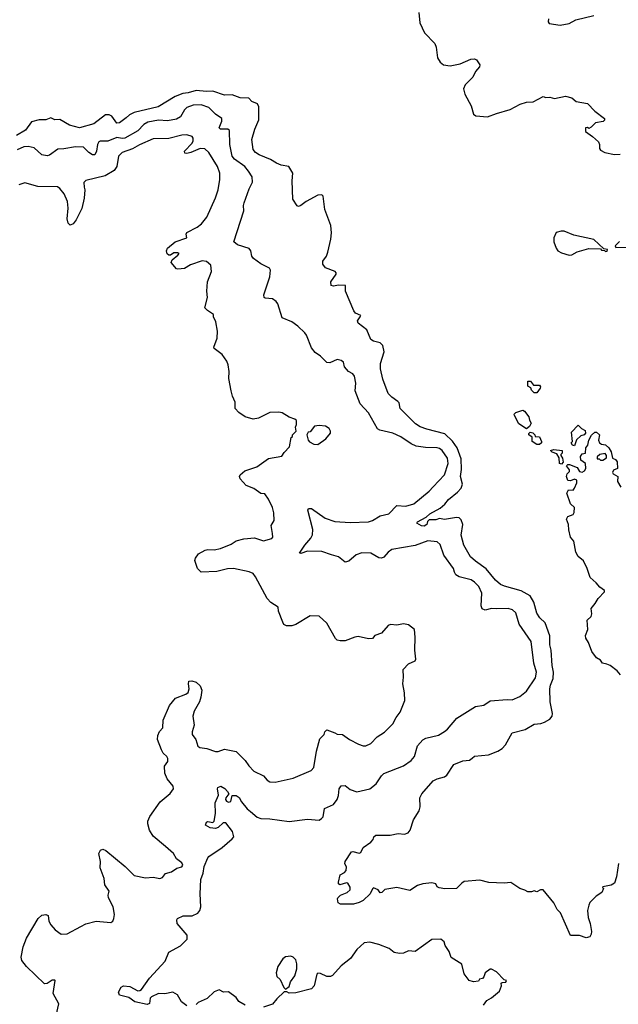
# Model space of a CAD drawing. Extents: x 2086813 to 2278017, y 548126 to 753336.
# Tile 52 of 256: x 2165204 to 2169824, y 578842 to 586438. Entities that reach past the tile are written whole.
import ezdxf

# ---------------------------------------------------------------- set-up
doc = ezdxf.new("R2010")
doc.units = 0

msp = doc.modelspace()

# ---------------------------------------------------------------- linework, layer by layer
at = {"layer": '0CON10XD'}
for points in [[(2168284.4, 586494.4), (2168291.9, 586415), (2168327, 586337), (2168407.1, 586255), (2168417.2, 586227.2), (2168428.6, 586145), (2168449.7, 586109.7), (2168475, 586089.2), (2168525, 586082.9), (2168603.4, 586096.6), (2168685, 586133.3), (2168715, 586137.5), (2168729.3, 586129.3), (2168755, 586090), (2168753.3, 586075), (2168721.2, 586038.8), (2168701.2, 585995), (2168641.2, 585935), (2168628, 585905), (2168638.6, 585865), (2168689.4, 585775), (2168705, 585708.8), (2168725, 585696), (2168815, 585688.8), (2168884.2, 585715.8), (2168990, 585745), (2169067.5, 585787.5), (2169115, 585802.5), (2169166.2, 585803.8), (2169245, 585846.7), (2169265, 585837.5), (2169295, 585840), (2169330.8, 585830.8), (2169415, 585848.8), (2169466, 585836), (2169498.3, 585808.3), (2169585, 585792.5), (2169642.2, 585732.2), (2169716.7, 585675), (2169716.1, 585663.9), (2169706, 585654), (2169648.3, 585641.7), (2169615, 585610), (2169595, 585600), (2169585, 585607.5), (2169570, 585605), (2169570, 585575), (2169625, 585537.5), (2169670, 585495), (2169677.5, 585475), (2169677.5, 585445), (2169685, 585432.5), (2169720, 585415), (2169795, 585398.8), (2169838.3, 585401.7)], [(2169284.3, 586445), (2169282.3, 586422.3), (2169289.3, 586409.3), (2169375, 586396.7), (2169445, 586408.8), (2169495, 586437.5), (2169635, 586470)], [(2168695, 580742.5), (2168713.9, 580756.1), (2168822.7, 580767.3), (2168895, 580796), (2168926.2, 580815), (2168954, 580845), (2169005, 580936.2), (2169105, 580962), (2169175, 581003.3), (2169225, 581008.5), (2169255, 581018.5), (2169295, 581041.9), (2169312.9, 581065), (2169316.7, 581085), (2169298.5, 581175), (2169295.4, 581275), (2169300.3, 581305), (2169320.7, 581355), (2169323.8, 581403.8), (2169312.5, 581455), (2169305.4, 581575), (2169295.4, 581615), (2169295.4, 581685), (2169260, 581785), (2169218.6, 581825), (2169195, 581860), (2169172.8, 581945), (2169142.7, 581992.7), (2169075, 582032.2), (2168945, 582067.1), (2168915, 582080.6), (2168875.6, 582115), (2168805, 582202.1), (2168720.5, 582260.5), (2168683.4, 582293.4), (2168630.9, 582385), (2168611.5, 582461.4), (2168622.8, 582545), (2168609.9, 582579.9), (2168595, 582594.6), (2168575, 582597.3), (2168481.9, 582581.9), (2168445, 582591.2), (2168415, 582579.4), (2168365, 582580), (2168352.3, 582567.7), (2168345, 582544.3), (2168325, 582530.8), (2168305, 582533.3), (2168270, 582555), (2168273.3, 582565), (2168339.9, 582600.1), (2168369.6, 582625), (2168449.2, 582670.8), (2168485, 582700.8), (2168512.5, 582737.5), (2168583.9, 582793.9), (2168611.6, 582825), (2168620.3, 582855), (2168604.7, 582915), (2168612.5, 582967.5), (2168610.8, 583050.8), (2168581.4, 583135), (2168545, 583186.2), (2168485, 583244), (2168345, 583278.2), (2168295, 583296.9), (2168259.5, 583319.6), (2168139.7, 583439.7), (2168131.4, 583481.4), (2168123.2, 583493.2), (2168075.8, 583525), (2168047.1, 583555), (2168006.9, 583665), (2167989.5, 583745), (2167987.8, 583785), (2168016.7, 583875), (2168007.5, 583925), (2167986.7, 583945), (2167935, 583959.2), (2167915, 583971.2), (2167883.3, 584045), (2167816.1, 584096.1), (2167810, 584115), (2167831.2, 584145), (2167836, 584156), (2167795, 584173.5), (2167781.5, 584191.5), (2167718.2, 584345), (2167718.8, 584388.8), (2167665, 584391.5), (2167625, 584382.7), (2167607.3, 584387.3), (2167604.2, 584415.8), (2167646.7, 584475), (2167647.5, 584485), (2167637.5, 584495), (2167565, 584524.2), (2167543.3, 584553.3), (2167543.4, 584576.6), (2167571.4, 584615), (2167581.4, 584645), (2167606.2, 584745), (2167610.7, 584795), (2167605, 584851.2), (2167559.3, 584975), (2167546.8, 585076.8), (2167535, 585088), (2167505, 585084.2), (2167415, 585036), (2167375, 585003.8), (2167355, 584996.7), (2167345, 585003.3), (2167312, 585055), (2167307.1, 585195), (2167312, 585255), (2167281.2, 585305), (2167222.7, 585317.3), (2167185, 585332.5), (2167140.7, 585360.7), (2167051.9, 585395), (2167023.3, 585415), (2167005, 585438), (2166996.9, 585515), (2167019.4, 585595), (2167048.5, 585665), (2167050, 585765), (2167038.9, 585788.9), (2166995.9, 585805.9), (2166972.2, 585832.2), (2166906.2, 585836.2), (2166845, 585857.8), (2166785, 585856), (2166695, 585885.9), (2166645, 585884.1), (2166565, 585891.8), (2166505, 585873), (2166462.2, 585867.8), (2166403.2, 585846.8), (2166272.9, 585765), (2166088, 585722.1), (2166052.9, 585705), (2166025, 585680.5), (2165975, 585642.5), (2165955, 585639.4), (2165915, 585694.4), (2165895, 585703.5), (2165867.5, 585705), (2165775.4, 585634.6), (2165665, 585604.5), (2165588.8, 585625), (2165515, 585668.1), (2165475, 585665.8), (2165445, 585680), (2165406.1, 585666.1), (2165353.9, 585666.1), (2165295, 585650), (2165249.2, 585585), (2165179.2, 585545)], [(2166495, 578830), (2166452.3, 578862.3), (2166422.5, 578915), (2166385, 578936), (2166325, 578924.2), (2166275, 578925.7), (2166220.5, 578899.6), (2166210.7, 578889.3), (2166205, 578850), (2166188.8, 578841.2), (2166092.1, 578862.1), (2166045.8, 578895.8), (2165975, 578912.5), (2165967.5, 578935), (2165987.5, 578975), (2166005, 578986.2), (2166055, 578979.2), (2166115, 578947.3), (2166131.8, 578948.2), (2166143.9, 578956.1), (2166205, 579044.2), (2166328, 579175), (2166354.3, 579245), (2166445, 579294.2), (2166496.2, 579345), (2166496.7, 579375), (2166420, 579465), (2166417.5, 579495), (2166422.5, 579505), (2166465, 579526.2), (2166535, 579524.2), (2166578.8, 579545), (2166595, 579566.7), (2166603.1, 579595), (2166596.9, 579695), (2166602.7, 579805), (2166620.5, 579855), (2166628.8, 579905), (2166657.4, 579972.6), (2166665, 579984), (2166767.9, 580052.1), (2166845, 580119.2), (2166855.7, 580135), (2166845.7, 580175), (2166795, 580242.9), (2166775, 580241.4), (2166735, 580206.2), (2166715, 580200), (2166675, 580204.4), (2166638.8, 580225), (2166645, 580248.8), (2166655, 580252), (2166695, 580244), (2166705.6, 580254.5), (2166714.3, 580315), (2166713.9, 580396.1), (2166738.8, 580455), (2166730, 580505), (2166733.3, 580515), (2166755.9, 580525.9), (2166787.3, 580507.3), (2166808.8, 580485), (2166817.5, 580465), (2166794, 580435), (2166793, 580423), (2166800.5, 580410.5), (2166815, 580402.9), (2166834.2, 580405.8), (2166845, 580452.5), (2166875, 580453.8), (2166896.8, 580436.8), (2166915, 580403.8), (2166960.6, 580350.6), (2166985, 580331.1), (2167037.3, 580287.3), (2167066.2, 580276.2), (2167134.5, 580274.5), (2167285, 580251.9), (2167425, 580270.6), (2167515, 580264.2), (2167533.8, 580275), (2167545, 580290), (2167557.3, 580352.7), (2167625, 580384), (2167655, 580421.2), (2167665.4, 580454.6), (2167670.6, 580505), (2167685, 580528), (2167715, 580529.2), (2167755, 580500.8), (2167805, 580482), (2167905, 580505.6), (2167956.1, 580543.9), (2167996, 580604), (2168015, 580621.9), (2168167.2, 580682.8), (2168225.4, 580724.6), (2168250, 580755), (2168275, 580836.2), (2168315, 580883.8), (2168337.5, 580895), (2168435, 580920), (2168483.2, 580946.8), (2168505, 580964), (2168578.9, 581051.1), (2168721.3, 581138.7), (2168785, 581150.6), (2168835, 581184.6), (2168965, 581194.6), (2169005, 581191.1), (2169065, 581218), (2169115, 581257.5), (2169185, 581362), (2169191.5, 581405), (2169170.7, 581475), (2169151.3, 581641.3), (2169058, 581775), (2169031.9, 581861.9), (2169008, 581885), (2168975, 581896.5), (2168885, 581893.8), (2168845, 581895.3), (2168795, 581883.5), (2168773.8, 581893.8), (2168765.5, 581915.4), (2168770.8, 582015), (2168747.3, 582065), (2168715, 582098.9), (2168687.6, 582117.7), (2168595, 582140), (2168570.6, 582155), (2168558.6, 582175), (2168552.9, 582205), (2168478.5, 582308.6), (2168450, 582390), (2168425, 582410.6), (2168355, 582417.9), (2168255, 582381.8), (2168075, 582350.4), (2168048.2, 582331.8), (2168015, 582293.1), (2167995, 582283.1), (2167975, 582287.1), (2167913.1, 582323.1), (2167844.7, 582325.3), (2167800.6, 582309.4), (2167745, 582260), (2167715, 582253.8), (2167665, 582294), (2167609.2, 582309.2), (2167535, 582335.7), (2167425, 582338.2), (2167375, 582320), (2167363.9, 582323.9), (2167404.4, 582385), (2167452.1, 582437.9), (2167463.6, 582465), (2167465.4, 582505), (2167428.8, 582655), (2167432, 582668), (2167455, 582666.2), (2167562.3, 582592.3), (2167635, 582566.7), (2167755, 582560.4), (2167895, 582564.1), (2167926.4, 582573.6), (2167985, 582610.5), (2168054, 582625), (2168115, 582691.4), (2168185, 582686.4), (2168245, 582704.6), (2168365, 582801.9), (2168394.6, 582835.4), (2168482.7, 582927.3), (2168511.8, 583015), (2168505.4, 583055), (2168464.1, 583114.1), (2168445, 583129.1), (2168425, 583134.6), (2168336.9, 583136.9), (2168265, 583147.9), (2168225, 583166.4), (2168145, 583220), (2168085, 583248.2), (2167982.9, 583272.9), (2167965, 583282.9), (2167895.4, 583405.4), (2167831.1, 583475), (2167792.9, 583575), (2167797.5, 583635), (2167787.6, 583687.6), (2167776, 583705), (2167741.2, 583725), (2167709.5, 583759.6), (2167703.3, 583795), (2167685, 583810), (2167655, 583815.8), (2167598.3, 583791.7), (2167575, 583794), (2167525, 583842), (2167485, 583870), (2167455.8, 583905.8), (2167417.5, 584005), (2167405, 584021.6), (2167351.3, 584075), (2167305, 584108.6), (2167228.7, 584138.7), (2167197.1, 584245), (2167184, 584265), (2167155, 584285.8), (2167099.3, 584289.3), (2167090, 584295), (2167088, 584315), (2167134.2, 584455.8), (2167139.2, 584505), (2167132.3, 584522.3), (2167065, 584554), (2167007.5, 584595), (2166996.7, 584615), (2166988.6, 584655), (2166975, 584672.5), (2166885, 584702.7), (2166856, 584725), (2166933.8, 584965), (2166931.4, 585005), (2166936.7, 585025), (2166975, 585133.8), (2167001.4, 585185), (2166997.1, 585225), (2166970.4, 585270.4), (2166942.2, 585305), (2166861.7, 585361.7), (2166844.8, 585384.8), (2166826.2, 585475), (2166822.7, 585582.7), (2166810, 585595), (2166755, 585593.6), (2166744.5, 585604.5), (2166763.1, 585655), (2166762.9, 585675), (2166715, 585708.5), (2166665, 585761.6), (2166605, 585781.9), (2166541.7, 585778.3), (2166495, 585761.5), (2166476.2, 585743.8), (2166445, 585689.5), (2166415, 585669.6), (2166345, 585658), (2166275, 585662.5), (2166192.5, 585647.5), (2166161, 585629), (2166115, 585581.6), (2166015, 585524.7), (2165995, 585520.9), (2165955, 585530), (2165885, 585501.6), (2165825, 585500.5), (2165815.2, 585494.8), (2165804.8, 585475.2), (2165796.7, 585423.3), (2165785, 585395.6), (2165765, 585396.4), (2165736.7, 585415), (2165696, 585455), (2165635, 585456.6), (2165545, 585441.2), (2165499.7, 585440.3), (2165435, 585392.5), (2165415, 585388.1), (2165375, 585395.7), (2165315, 585449.2), (2165270.9, 585459.1), (2165235, 585457.2), (2165185, 585433.3)], [(2166602.5, 581212.5), (2166591.5, 581175), (2166550.5, 581105), (2166541.1, 581065), (2166550, 580995), (2166534.5, 580945), (2166534.4, 580925), (2166564.3, 580884.3), (2166578, 580835), (2166595, 580824.3), (2166647.5, 580815), (2166715, 580792.9), (2166735, 580792.9), (2166785, 580810), (2166875, 580792.5), (2166944.5, 580724.5), (2166971.7, 580681.7), (2167010.6, 580640.6), (2167085, 580604), (2167115, 580571.2), (2167135, 580558.8), (2167175, 580557.1), (2167315, 580585.8), (2167454.3, 580645.7), (2167475, 580670), (2167495.7, 580795), (2167520.3, 580889.7), (2167553.3, 580925), (2167560, 580945), (2167575, 580958.8), (2167635, 580935.6), (2167655, 580927.5), (2167695, 580924), (2167750, 580885), (2167818.3, 580848.3), (2167855, 580836), (2167875, 580836), (2167913.8, 580855), (2167963, 580907), (2168018.8, 580941.2), (2168083.3, 581005), (2168108.8, 581055), (2168140.8, 581095), (2168175.7, 581185), (2168172.5, 581245), (2168160, 581315), (2168166.7, 581365), (2168162.5, 581425), (2168205, 581470), (2168255, 581492.5), (2168262.5, 581505), (2168253.3, 581575), (2168256.7, 581675), (2168250, 581735), (2168205, 581770), (2168165, 581777.5), (2168115, 581766.7), (2168065, 581772), (2168047.5, 581765), (2167995, 581706.7), (2167945, 581687.5), (2167926.4, 581663.6), (2167895, 581661.2), (2167815, 581678.8), (2167790, 581675), (2167715, 581646.7), (2167677, 581647), (2167655, 581652.5), (2167642.5, 581665), (2167575, 581782.5), (2167515, 581836.2), (2167445, 581840), (2167335, 581773.3), (2167305, 581762.5), (2167263, 581763), (2167243.6, 581773.6), (2167235, 581790), (2167202.5, 581875), (2167200, 581905), (2167142.7, 581942.7), (2167114.2, 581974.2), (2167025, 582141.2), (2167005, 582167.1), (2166975, 582180), (2166855, 582204.5), (2166809.1, 582200.9), (2166725, 582181.9), (2166605, 582177.5), (2166577.5, 582205), (2166556.7, 582265), (2166560, 582285), (2166583.2, 582316.8), (2166635, 582345.7), (2166655, 582351.4), (2166705, 582348.1), (2166755, 582358.6), (2166835, 582392), (2166875, 582418.8), (2166933, 582433), (2167015, 582442), (2167085, 582419.2), (2167150, 582435), (2167156.7, 582445), (2167156.1, 582473.9), (2167143.8, 582535), (2167167.5, 582575), (2167166.1, 582633.9), (2167156.2, 582675), (2167125, 582740), (2167095, 582780), (2167065, 582782.5), (2167010.7, 582820.7), (2166952.5, 582845), (2166906.7, 582895), (2166900, 582915), (2166905, 582927.5), (2166941.7, 582958.3), (2167035, 582990), (2167125, 583052.5), (2167228.3, 583071.7), (2167245, 583100), (2167287, 583143), (2167300, 583215), (2167308.3, 583221.7), (2167310, 583235), (2167337, 583263), (2167332.5, 583295), (2167340, 583315), (2167340, 583345), (2167327, 583357), (2167283, 583373), (2167230, 583405), (2167205, 583410), (2167135, 583406.7), (2167047.5, 583365), (2167005, 583357.5), (2166945, 583373.8), (2166895, 583406.7), (2166868.3, 583438.3), (2166868.3, 583488.3), (2166846.7, 583535), (2166836.7, 583575), (2166819.3, 583669.3), (2166821.2, 583725), (2166813.3, 583775), (2166803.3, 583805), (2166766.7, 583855), (2166705, 583902.5), (2166701.7, 583911.7), (2166728.3, 583981.7), (2166730, 584035), (2166717, 584107), (2166700, 584145), (2166700, 584165), (2166653.9, 584193.9), (2166633.3, 584215), (2166653.3, 584295), (2166648.8, 584345), (2166653.3, 584415), (2166683.6, 584496.4), (2166680, 584545), (2166645, 584572), (2166611.7, 584578.3), (2166522.7, 584547.3), (2166475, 584518.8), (2166425, 584513.3), (2166415, 584517.5), (2166372.5, 584565), (2166382, 584585), (2166425, 584620.8), (2166433.8, 584635), (2166425, 584640.8), (2166395, 584638.9), (2166367.6, 584622.4), (2166355, 584622.7), (2166342, 584632), (2166336.2, 584655), (2166343.6, 584676.4), (2166405, 584723.5), (2166493.3, 584756.7), (2166488.8, 584785), (2166495, 584795.8), (2166573.2, 584836.8), (2166607.6, 584862.4), (2166647.5, 584915), (2166715, 585063.3), (2166735.7, 585125), (2166749.2, 585205), (2166747.5, 585255), (2166731.9, 585305), (2166664, 585415), (2166633.3, 585443.3), (2166596.7, 585445), (2166524.5, 585414.5), (2166495, 585406.7), (2166478.8, 585408.8), (2166477.1, 585425), (2166535, 585484.6), (2166543.6, 585505), (2166543.1, 585523.1), (2166535, 585536.2), (2166495, 585550), (2166455, 585547.8), (2166355, 585522.7), (2166235, 585518.9), (2166127.6, 585472.4), (2166075, 585441.1), (2165994, 585415), (2165967.5, 585385), (2165952.9, 585305), (2165934, 585276), (2165865, 585234.2), (2165715, 585197.5), (2165698.3, 585181.7), (2165702.5, 585147.5), (2165706.7, 585125), (2165701.7, 585061.7), (2165685, 584982.5), (2165641.2, 584895), (2165615.9, 584864.1), (2165595, 584852.5), (2165578.3, 584868.3), (2165571.2, 584901.2), (2165578, 584985), (2165573.8, 585035), (2165548, 585095), (2165513.3, 585135), (2165495, 585148), (2165345, 585151.2), (2165245, 585180), (2165197.5, 585165)], [(2169445, 584622.5), (2169465, 584623.3), (2169505, 584646.7), (2169595, 584673.3), (2169685, 584670), (2169695, 584660), (2169718.3, 584658.3), (2169725, 584650), (2169738.3, 584651.7), (2169740, 584665), (2169711.7, 584671.7), (2169635, 584742.5), (2169480, 584775), (2169405.8, 584805.8), (2169382.3, 584807.7), (2169345, 584797.5), (2169326.7, 584755), (2169326.7, 584725), (2169343.3, 584675), (2169357.5, 584655), (2169385, 584638.8), (2169445, 584622.5)], [(2169833, 584727), (2169800, 584695), (2169805, 584680), (2169885, 584682.5)], [(2169195, 583560), (2169175, 583560), (2169155, 583580), (2169148.3, 583598.3), (2169125, 583610), (2169125, 583650), (2169145, 583650), (2169168.3, 583618.3), (2169215, 583620), (2169222.5, 583605), (2169220, 583595), (2169195, 583560)], [(2169115, 583282.5), (2169055, 583320), (2169022.5, 583385), (2169020, 583395), (2169031.7, 583408.3), (2169087, 583427), (2169099.3, 583419.3), (2169132.5, 583375), (2169138.3, 583348.3), (2169152.5, 583325), (2169139.3, 583300.7), (2169115, 583282.5)], [(2167505, 583160), (2167566.4, 583203.6), (2167601.7, 583248.3), (2167602.5, 583265), (2167592.5, 583285), (2167565, 583303.3), (2167515, 583306.7), (2167478.3, 583301.7), (2167445, 583260), (2167430, 583255), (2167420, 583235), (2167430, 583195), (2167441.7, 583181.7), (2167473, 583163), (2167505, 583160)], [(2169485, 583150), (2169470, 583155), (2169460, 583175), (2169470, 583185), (2169462.5, 583255), (2169515, 583310), (2169540, 583285), (2169568.3, 583268.3), (2169571.7, 583248.3), (2169560, 583235), (2169535, 583227.5), (2169501.7, 583198.3), (2169485, 583150)], [(2169215, 583160), (2169195, 583160), (2169160, 583185), (2169158.3, 583218.3), (2169132.5, 583235), (2169133, 583247), (2169142.5, 583257.5), (2169165, 583250), (2169180, 583235), (2169181.7, 583221.7), (2169215, 583220), (2169230, 583185), (2169230, 583175), (2169215, 583160)], [(2169840, 581385), (2169815.9, 581415.9), (2169760, 581455), (2169735, 581467.5), (2169703, 581473), (2169686.4, 581496.4), (2169654.2, 581514.2), (2169618.8, 581565), (2169594, 581634), (2169573.6, 581666.4), (2169571.7, 581688.3), (2169587.5, 581735), (2169583.6, 581806.4), (2169613.3, 581835), (2169618.8, 581855), (2169613.3, 581895), (2169645, 581933.3), (2169667, 581973), (2169717.5, 582025), (2169717.5, 582035), (2169681.7, 582061.7), (2169653.8, 582095), (2169606, 582135), (2169582.9, 582205), (2169554.4, 582264.4), (2169515, 582296.7), (2169495, 582330), (2169480, 582415), (2169454, 582445), (2169441.7, 582501.7), (2169440, 582545), (2169423.3, 582585), (2169435, 582606.7), (2169475, 582620), (2169483, 582637), (2169486, 582675), (2169454.1, 582704.1), (2169426.2, 582785), (2169439.3, 582810.7), (2169475, 582810), (2169486.7, 582825), (2169503.3, 582865), (2169502.5, 582885), (2169485, 582893.3), (2169455, 582880), (2169433.9, 582883.9), (2169423.3, 582915), (2169430, 582935), (2169447, 582953), (2169447.5, 582965), (2169423, 582997), (2169433, 583007), (2169446.4, 583006.4), (2169505, 582982.5), (2169525, 582952.5), (2169545, 582947.5), (2169563, 582957), (2169572.5, 582975), (2169570, 583015), (2169535, 583040), (2169530.7, 583069.3), (2169545, 583090), (2169570, 583095), (2169572.5, 583135), (2169587.5, 583155), (2169597.5, 583195), (2169616.4, 583233.6), (2169642.5, 583257.5), (2169655, 583257.5), (2169677.5, 583235), (2169670, 583195), (2169677.5, 583175), (2169695, 583162.5), (2169725, 583157.5), (2169750, 583135), (2169768.8, 583105), (2169780, 583055), (2169802.5, 583045), (2169815, 583027.5), (2169816.2, 582975), (2169787, 582963), (2169780, 582945), (2169783.9, 582933.9), (2169820, 582915), (2169816.7, 582875), (2169842.3, 582832.3)], [(2169385, 583010), (2169370, 583015), (2169367.5, 583057.5), (2169349.3, 583089.3), (2169313, 583103), (2169300, 583115), (2169325, 583122.5), (2169390, 583115), (2169390, 583095), (2169380, 583085), (2169380, 583075), (2169392.5, 583055), (2169397.5, 583025), (2169385, 583010)], [(2169705, 583040), (2169731.7, 583058.3), (2169732.5, 583075), (2169722.5, 583092.5), (2169680, 583085), (2169660, 583065), (2169661.7, 583051.7), (2169675, 583050), (2169685, 583040), (2169705, 583040)], [(2165485.9, 578755.9), (2165506.7, 578845), (2165463.3, 578925), (2165477.5, 579025), (2165475, 579030), (2165455, 579030), (2165417, 579003), (2165395, 579000), (2165256, 579135), (2165220.3, 579180.3), (2165215.9, 579205.9), (2165231.8, 579285), (2165256.3, 579353.7), (2165347.5, 579505), (2165375, 579530.8), (2165405, 579536), (2165425, 579526.7), (2165430, 579485), (2165445.7, 579455), (2165477.2, 579417.2), (2165525, 579383.6), (2165571.2, 579385), (2165675, 579444), (2165715, 579463.3), (2165795, 579484), (2165906.4, 579473.6), (2165922.5, 579485), (2165931.2, 579505), (2165936.2, 579535), (2165926, 579595), (2165890.8, 579665), (2165888, 579685), (2165894, 579715), (2165862.5, 579765), (2165855, 579812.5), (2165824.5, 579894.5), (2165828.2, 579945), (2165815.6, 580005), (2165828.1, 580031.9), (2165845, 580039.2), (2165869.3, 580029.3), (2166018, 579905), (2166086.6, 579836.6), (2166175, 579817.1), (2166235, 579822.5), (2166285, 579814), (2166305, 579821.2), (2166329.3, 579850.7), (2166375, 579863.8), (2166417.5, 579892.5), (2166455, 579902.9), (2166462.5, 579915), (2166455, 579933.8), (2166415.6, 579965.6), (2166390.8, 580005), (2166330.4, 580060.4), (2166235, 580140), (2166206.5, 580185), (2166192.7, 580235), (2166193.6, 580255), (2166207.8, 580292.2), (2166288, 580405), (2166365, 580468.9), (2166390, 580505), (2166387.8, 580525), (2166342.6, 580582.6), (2166324.1, 580625.9), (2166320.9, 580679.1), (2166346.9, 580715), (2166348.7, 580738.7), (2166340, 580755), (2166310.7, 580780.7), (2166297.5, 580805), (2166268.1, 580885), (2166269.1, 580915), (2166282.8, 580947.2), (2166310, 580975), (2166311.8, 581035), (2166361.5, 581148.5), (2166406.2, 581203.8), (2166486.2, 581235), (2166505, 581248.8), (2166513.1, 581275), (2166506.7, 581315), (2166510, 581335), (2166533, 581337), (2166565, 581326.7), (2166598.1, 581298.1), (2166610, 581265), (2166602.5, 581212.5)], [(2169825, 579927.5), (2169808.6, 579825), (2169794.1, 579775.9), (2169769.3, 579760.7), (2169705, 579750), (2169703, 579743), (2169710, 579735), (2169696.7, 579705), (2169652, 579678), (2169605, 579626.7), (2169595, 579607.5), (2169586, 579565), (2169591.2, 579511.2), (2169607.5, 579465), (2169616.9, 579405), (2169615, 579382.5), (2169605, 579362.5), (2169575, 579355.5), (2169525, 579374.2), (2169455, 579372.5), (2169378.8, 579548.8), (2169352, 579575), (2169325.8, 579625), (2169245, 579726.7), (2169223.6, 579726.4), (2169195, 579710), (2169175, 579717.5), (2169155, 579710), (2169125, 579710), (2169103.6, 579723.6), (2169062.5, 579735), (2168995, 579781.2), (2168943.8, 579776.2), (2168825, 579782.5), (2168755, 579800.8), (2168635, 579789.2), (2168615, 579778), (2168573.9, 579736.1), (2168485, 579734), (2168440.7, 579740.7), (2168425, 579750), (2168415, 579772.5), (2168385, 579780), (2168315, 579771.9), (2168275, 579758.9), (2168215, 579720), (2168115.8, 579744.2), (2168023, 579727), (2168000, 579705), (2167985, 579702.5), (2167970, 579725), (2167935, 579740), (2167926.4, 579733.6), (2167908.8, 579695), (2167855, 579644.3), (2167825, 579626.9), (2167780, 579615), (2167680, 579615), (2167662.5, 579625), (2167657.5, 579655), (2167660, 579665), (2167680, 579685), (2167732.5, 579705), (2167753.3, 579725), (2167753.3, 579745), (2167737.3, 579777.3), (2167725, 579778.8), (2167675, 579763.3), (2167665, 579772.5), (2167664.1, 579784.1), (2167677.7, 579842.3), (2167710.7, 579859.3), (2167723.3, 579875), (2167727, 579903), (2167713.3, 579925), (2167716.2, 579945), (2167765, 580018.8), (2167775, 580022), (2167825, 580008.8), (2167837.3, 580012.7), (2167855, 580052.5), (2167915, 580092.5), (2167932.5, 580115), (2167937.5, 580135), (2167953.6, 580146.4), (2168062.3, 580147.7), (2168125, 580160), (2168175, 580153.8), (2168202.5, 580165), (2168216.7, 580185), (2168244.1, 580265.9), (2168286, 580335), (2168294.2, 580365.8), (2168291.4, 580435), (2168308, 580465), (2168395, 580566), (2168425, 580582.5), (2168483.2, 580596.8), (2168500, 580610), (2168555, 580691.4), (2168625, 580720), (2168675, 580726), (2168695, 580742.5)], [(2168783.3, 578835), (2168809.2, 578870.8), (2168845, 578892.2), (2168906, 578945), (2168922.5, 578985), (2168920, 579005), (2168928.3, 579011.7), (2168955, 579012.5), (2168960, 579025), (2168941.7, 579031.7), (2168885, 579092.5), (2168845, 579112.5), (2168835, 579112.5), (2168797.5, 579085), (2168786.4, 579053.6), (2168775, 579042.5), (2168753.6, 579036.4), (2168745, 579020), (2168705, 579016.7), (2168672.5, 579025), (2168635, 579077.5), (2168615, 579153.3), (2168535, 579202.5), (2168519.1, 579249.1), (2168488, 579295), (2168478.8, 579325), (2168455, 579346.2), (2168385, 579341.2), (2168255, 579250.8), (2168205, 579256), (2168165, 579236), (2168135.9, 579234.1), (2168095, 579242.5), (2168055, 579273.8), (2167975, 579302.9), (2167905, 579322.9), (2167863.1, 579316.9), (2167805, 579266), (2167755.8, 579195), (2167685, 579140), (2167618.8, 579065), (2167602.1, 579057.9), (2167575, 579058.1), (2167525, 579081.2), (2167505, 579082.5), (2167497.5, 579075), (2167476.2, 578985), (2167455, 578961.2), (2167335, 578931.2), (2167285, 578927.5), (2167265, 578940), (2167245, 578940), (2167187.5, 578885), (2167155, 578842.5), (2167085, 578820)], [(2167255, 578960), (2167285, 578980), (2167293.3, 579015), (2167326.7, 579063.3), (2167341.9, 579115), (2167344.2, 579155), (2167335.8, 579185), (2167315, 579206), (2167296.4, 579213.6), (2167255, 579208.8), (2167235.8, 579194.2), (2167195.7, 579134.3), (2167184.2, 579085), (2167187.3, 579057.3), (2167213.6, 579033.6), (2167243, 578973), (2167255, 578960)], [(2166945, 578836), (2166896.2, 578865), (2166874.2, 578894.2), (2166815, 578940), (2166777, 578937), (2166743.6, 578953.6), (2166705, 578940), (2166651.7, 578888.3), (2166582.6, 578857.4), (2166565, 578842)]]:
    msp.add_lwpolyline(points, dxfattribs=at)

doc.saveas('drawing.dxf')
